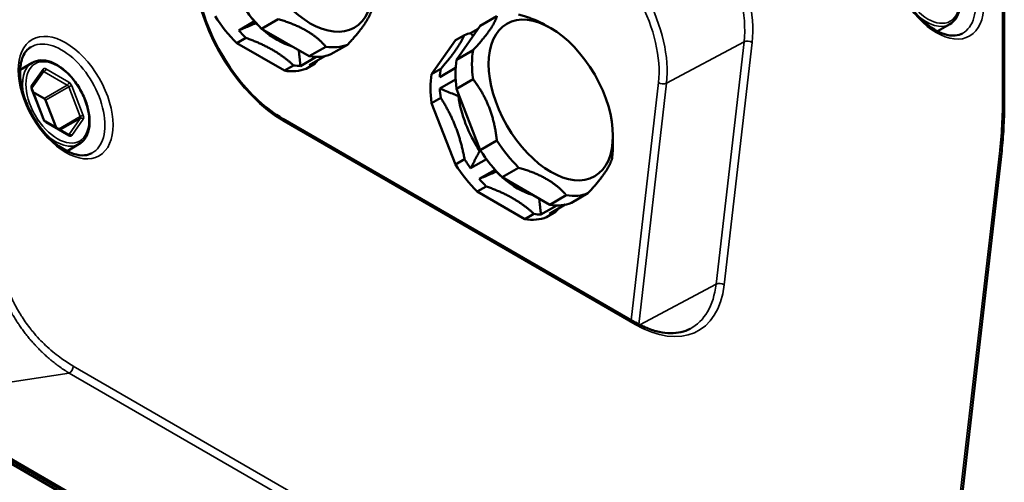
# Paper-space layout 'Sheet_1' of a CAD drawing. Header units: millimetres. Extents: x 0 to 118, y 0 to 118.
# Tile 41 of 206: x 40.72 to 44.02, y 34.48 to 36.03. Entities that reach past the tile are written whole.
import ezdxf

# ---------------------------------------------------------------- set-up
doc = ezdxf.new("R2010")
doc.units = ezdxf.units.MM
doc.layers.add('Visible (ANSI)', color=7, linetype='Continuous', lineweight=50)
doc.layers.add('Visible Narrow (ANSI)', color=7, linetype='Continuous', lineweight=35)

psp = doc.layouts.new('Sheet_1')

# ---------------------------------------------------------------- linework, layer by layer
at = {"layer": 'Visible (ANSI)'}
for p, q in [((44.0233, 36.2438), (44.0233, 35.76524)), ((42.31959, 36.04236), (42.26391, 36.01021)), ((41.50592, 36.02576), (41.45294, 35.99517)), ((41.51027, 36.01944), (41.51128, 36.01975)), ((41.58519, 36.0328), (41.52952, 36.00065)), ((42.26391, 36.01021), (42.18395, 35.89646)), ((42.50032, 36.00271), (42.4864, 36.01074)), ((43.84016, 36.0158), (43.79913, 35.99211)), ((41.52952, 36.00065), (41.68944, 35.90832)), ((42.21093, 35.97963), (42.18039, 35.96199)), ((42.25715, 36.0006), (42.23134, 35.9857)), ((41.47654, 35.97007), (41.446, 35.95244)), ((41.60592, 35.8601), (41.446, 35.95244)), ((41.68944, 35.90832), (41.74512, 35.94047)), ((41.81805, 35.94698), (41.76237, 35.91484)), ((42.18039, 35.96199), (42.10043, 35.84824)), ((41.66005, 35.8756), (41.71303, 35.90618)), ((41.74196, 35.90877), (41.68898, 35.87818)), ((42.18395, 35.89646), (42.23963, 35.9286)), ((40.7596, 35.88675), (40.71857, 35.86306)), ((41.60592, 35.8601), (41.63646, 35.87774)), ((41.70939, 35.88425), (41.67885, 35.86662)), ((40.75812, 35.80244), (40.7966, 35.85717)), ((42.10043, 35.84824), (42.13097, 35.86587)), ((42.12779, 35.83838), (42.18076, 35.86896)), ((42.18076, 35.83039), (42.12779, 35.7998)), ((42.23963, 35.83136), (42.18395, 35.79921)), ((40.79749, 35.69752), (40.75895, 35.79686)), ((40.76252, 35.78765), (40.79894, 35.76662)), ((42.18395, 35.79921), (42.26391, 35.59313)), ((42.19027, 35.77473), (42.19566, 35.76902)), ((40.80376, 35.76063), (40.83933, 35.66894)), ((42.13097, 35.76863), (42.10043, 35.751)), ((42.10043, 35.751), (42.18039, 35.54491)), ((40.88082, 35.64498), (40.80373, 35.68949)), ((42.77942, 35.01784), (41.60061, 35.69843)), ((42.70911, 35.64107), (42.70911, 35.60892)), ((40.91708, 35.61398), (40.87605, 35.59029)), ((42.26391, 35.59313), (42.31959, 35.62527)), ((42.26239, 35.59706), (42.26164, 35.5908)), ((42.18039, 35.54491), (42.21093, 35.56254)), ((42.23134, 35.5329), (42.28432, 35.56349)), ((44.01253, 35.57177), (43.78726, 33.62082)), ((42.31325, 35.5275), (42.26027, 35.49691)), ((42.3176, 35.52118), (42.31861, 35.52149)), ((42.39252, 35.53454), (42.33684, 35.5024)), ((42.33684, 35.5024), (42.49676, 35.41007)), ((42.28387, 35.47181), (42.25333, 35.45418)), ((42.41325, 35.36185), (42.25333, 35.45418)), ((42.49676, 35.41007), (42.55244, 35.44221)), ((42.62537, 35.44873), (42.5697, 35.41658)), ((42.54929, 35.41051), (42.49631, 35.37992)), ((42.41325, 35.36185), (42.44379, 35.37948)), ((42.46738, 35.37734), (42.52036, 35.40793)), ((42.51672, 35.38599), (42.48618, 35.36836)), ((43.34869, 33.01553), (40.32502, 34.76125)), ((40.33542, 34.74526), (43.32895, 33.01694))]:
    psp.add_line(p, q, dxfattribs=at)
for centre in [(41.69299, 36.25987), (42.50032, 35.76162)]:
    psp.add_ellipse(centre, major_axis=(0.14764, -0.25572), ratio=0.5773503, dxfattribs=at)
for centre, major_axis, start_param, end_param in [((41.60948, 36.21165), (0.16732, -0.28981), 4.7952908, 5.153086), ((41.52596, 36.16343), (0.16732, -0.28981), 4.7952908, 5.153086), ((41.60948, 36.21165), (-0.16732, 0.28981), 1.7619487, 1.9032427), ((41.58164, 36.19558), (-0.14234, 0.24654), 1.9937846, 2.0692125), ((41.5565, 36.18107), (-0.16732, 0.28981), 1.9032427, 2.0114933), ((41.58164, 36.19558), (-0.14234, 0.24654), 2.1027961, 2.6095929), ((42.36383, 35.68281), (-0.16732, 0.28981), 6.0920329, 6.2002835), ((41.66515, 36.2438), (0.16732, -0.28981), 5.8424883, 6.2002835), ((41.60948, 36.21165), (0.16732, -0.28981), 5.8424883, 6.2002835), ((41.60948, 36.21165), (0.16732, -0.28981), 5.9507389, 6.0920329), ((42.47248, 35.74554), (-0.16732, 0.28981), 0.6065006, 0.9642958), ((41.5565, 36.18107), (0.16732, -0.28981), 5.8424883, 5.9507389), ((41.5565, 36.18107), (0.16732, -0.28981), 6.0920329, 6.2002835), ((42.4168, 35.7134), (0.16732, -0.28981), 3.7480932, 4.1058884), ((41.52596, 36.16343), (0.16732, -0.28981), 5.8424883, 6.2002835), ((42.33329, 35.66518), (0.16732, -0.28981), 3.7480932, 4.1058884), ((42.36383, 35.68281), (-0.16732, 0.28981), 0.6065006, 0.7147512), ((42.4168, 35.7134), (-0.16732, 0.28981), 0.7147512, 0.8560452), ((42.36383, 35.68281), (-0.16732, 0.28981), 0.8560452, 0.9642958), ((42.38896, 35.69732), (-0.14234, 0.24654), 0.9465871, 1.6714068), ((40.79894, 35.76019), (0.00394, -0.00682), 1.3089969, 2.3561945), ((42.47248, 35.74554), (-0.16732, 0.28981), 1.6536981, 2.0114933), ((42.47248, 35.74554), (0.16732, -0.28981), 0.6065006, 0.7853982), ((42.4168, 35.7134), (0.16732, -0.28981), 4.7952908, 5.153086), ((42.33329, 35.66518), (0.16732, -0.28981), 4.7952908, 5.153086), ((42.36383, 35.68281), (-0.16732, 0.28981), 1.6536981, 1.7619487), ((42.4168, 35.7134), (-0.16732, 0.28981), 1.7619487, 1.9032427), ((42.38896, 35.69732), (-0.14234, 0.24654), 1.9937846, 2.0692125), ((42.36383, 35.68281), (-0.16732, 0.28981), 1.9032427, 2.0114933), ((42.38896, 35.69732), (-0.14234, 0.24654), 2.1027961, 2.6095929), ((42.47248, 35.74554), (0.16732, -0.28981), 5.8424883, 6.2002835), ((42.4168, 35.7134), (0.16732, -0.28981), 5.8424883, 6.2002835), ((42.4168, 35.7134), (0.16732, -0.28981), 5.9507389, 6.0920329), ((42.36383, 35.68281), (0.16732, -0.28981), 5.8424883, 5.9507389), ((42.36383, 35.68281), (0.16732, -0.28981), 6.0920329, 6.2002835), ((42.33329, 35.66518), (0.16732, -0.28981), 5.8424883, 6.2002835)]:
    psp.add_ellipse(centre, major_axis=major_axis, ratio=0.5773503, start_param=start_param, end_param=end_param, dxfattribs=at)
for points, knots in [([(43.67717, 36.34075), (43.66625, 36.33413), (43.65724, 36.3236), (43.64574, 36.29638), (43.64246, 36.28144), (43.64082, 36.24817), (43.64223, 36.23006), (43.64965, 36.192), (43.65568, 36.17205), (43.67192, 36.13238), (43.68216, 36.11267), (43.70577, 36.07569), (43.71915, 36.05842), (43.74751, 36.02823), (43.76248, 36.01529), (43.79217, 35.99499), (43.80688, 35.98758), (43.83442, 35.97854), (43.84717, 35.97694), (43.86743, 35.97861), (43.87548, 35.98102), (43.8826, 35.98493)], [2.3685374, 2.3685374, 2.3685374, 2.3685374, 2.7678049, 2.7678049, 3.086148, 3.086148, 3.3899911, 3.3899911, 3.6958537, 3.6958537, 4.0041993, 4.0041993, 4.3130863, 4.3130863, 4.6203695, 4.6203695, 4.9247332, 4.9247332, 5.2313282, 5.2313282, 5.4854442, 5.4854442, 5.4854442, 5.4854442]), ([(43.68268, 36.28857), (43.6911, 36.29343), (43.70074, 36.29611), (43.7217, 36.29703), (43.73308, 36.29506), (43.75672, 36.28654), (43.76901, 36.27973), (43.79291, 36.26203), (43.80451, 36.25111), (43.82582, 36.22634), (43.83553, 36.21252), (43.85214, 36.18334), (43.85904, 36.168), (43.86938, 36.13724), (43.8728, 36.12184), (43.87573, 36.0924), (43.87523, 36.07838), (43.87013, 36.05323), (43.86554, 36.04207), (43.85382, 36.02585), (43.84747, 36.02002), (43.84016, 36.0158)], [3.9269908, 3.9269908, 3.9269908, 3.9269908, 4.2186263, 4.2186263, 4.5267838, 4.5267838, 4.8528146, 4.8528146, 5.1811993, 5.1811993, 5.5081892, 5.5081892, 5.8345746, 5.8345746, 6.1616407, 6.1616407, 6.490079, 6.490079, 6.8155113, 6.8155113, 7.0685835, 7.0685835, 7.0685835, 7.0685835]), ([(41.60061, 35.69843), (41.57295, 35.7144), (41.545, 35.7352), (41.49116, 35.78479), (41.46527, 35.81356), (41.41794, 35.87659), (41.39649, 35.91084), (41.3599, 35.98183), (41.34477, 36.01855), (41.32211, 36.09125), (41.31458, 36.1272), (41.31112, 36.16115)], [1.5707963, 1.5707963, 1.5707963, 1.5707963, 1.8600846, 1.8600846, 2.1493729, 2.1493729, 2.4386611, 2.4386611, 2.7279494, 2.7279494, 3.0172377, 3.0172377, 3.0172377, 3.0172377]), ([(40.75409, 35.93893), (40.74317, 35.93231), (40.73416, 35.92178), (40.72266, 35.89456), (40.71939, 35.87962), (40.71774, 35.84635), (40.71915, 35.82824), (40.72657, 35.79019), (40.7326, 35.77023), (40.74884, 35.73056), (40.75908, 35.71085), (40.78269, 35.67387), (40.79607, 35.6566), (40.82443, 35.62641), (40.8394, 35.61347), (40.86909, 35.59317), (40.8838, 35.58576), (40.91134, 35.57672), (40.92409, 35.57512), (40.94435, 35.57679), (40.9524, 35.5792), (40.95952, 35.58312)], [2.3685374, 2.3685374, 2.3685374, 2.3685374, 2.7678049, 2.7678049, 3.086148, 3.086148, 3.3899911, 3.3899911, 3.6958537, 3.6958537, 4.0041993, 4.0041993, 4.3130863, 4.3130863, 4.6203695, 4.6203695, 4.9247332, 4.9247332, 5.2313282, 5.2313282, 5.4854442, 5.4854442, 5.4854442, 5.4854442]), ([(40.7596, 35.88675), (40.76802, 35.89161), (40.77766, 35.89429), (40.79863, 35.89522), (40.81, 35.89324), (40.83364, 35.88472), (40.84593, 35.87791), (40.86983, 35.86021), (40.88143, 35.84929), (40.90274, 35.82452), (40.91245, 35.8107), (40.92906, 35.78152), (40.93596, 35.76618), (40.9463, 35.73542), (40.94972, 35.72002), (40.95265, 35.69058), (40.95215, 35.67656), (40.94705, 35.65142), (40.94247, 35.64025), (40.93074, 35.62404), (40.92439, 35.6182), (40.91708, 35.61398)], [3.9269908, 3.9269908, 3.9269908, 3.9269908, 4.2186263, 4.2186263, 4.5267838, 4.5267838, 4.8528146, 4.8528146, 5.1811993, 5.1811993, 5.5081892, 5.5081892, 5.8345746, 5.8345746, 6.1616407, 6.1616407, 6.490079, 6.490079, 6.8155113, 6.8155113, 7.0685835, 7.0685835, 7.0685835, 7.0685835]), ([(40.75895, 35.79686), (40.75868, 35.79755), (40.75847, 35.79823), (40.75816, 35.7995), (40.75807, 35.80009), (40.75798, 35.80111), (40.75799, 35.80154), (40.75805, 35.80216), (40.7581, 35.80236), (40.75813, 35.80247), (40.75814, 35.80249), (40.75814, 35.80249)], [2.61799388, 2.61799388, 2.61799388, 2.61799388, 2.82743339, 2.82743339, 3.0368729, 3.0368729, 3.24631241, 3.24631241, 3.44688902, 3.44688902, 3.52208117, 3.52208117, 3.52208117, 3.52208117]), ([(44.01253, 35.57177), (44.01397, 35.5842), (44.01526, 35.59673), (44.01756, 35.62198), (44.01856, 35.63471), (44.02029, 35.66034), (44.021, 35.67325), (44.02215, 35.69924), (44.02258, 35.71232), (44.02316, 35.73866), (44.0233, 35.75191), (44.0233, 35.76524)], [6.15883031, 6.15883031, 6.15883031, 6.15883031, 6.18370131, 6.18370131, 6.20857231, 6.20857231, 6.23344331, 6.23344331, 6.25831431, 6.25831431, 6.28318531, 6.28318531, 6.28318531, 6.28318531]), ([(40.80373, 35.68949), (40.80337, 35.6897), (40.80295, 35.68999), (40.80205, 35.69073), (40.80157, 35.69118), (40.80062, 35.69221), (40.80014, 35.6928), (40.79926, 35.69405), (40.79884, 35.69472), (40.7981, 35.69609), (40.79777, 35.6968), (40.7975, 35.6975), (40.7975, 35.69751), (40.79749, 35.69752)], [1.5707963, 1.5707963, 1.5707963, 1.5707963, 1.77752, 1.77752, 1.9869595, 1.9869595, 2.196399, 2.196399, 2.4058385, 2.4058385, 2.615278, 2.615278, 2.6179939, 2.6179939, 2.6179939, 2.6179939]), ([(40.88192, 35.64452), (40.88192, 35.64452), (40.88191, 35.64452), (40.88183, 35.64454), (40.8817, 35.64457), (40.88133, 35.64471), (40.8811, 35.64483), (40.88082, 35.64498)], [1.19030781, 1.19030781, 1.19030781, 1.19030781, 1.25663706, 1.25663706, 1.41371669, 1.41371669, 1.57079633, 1.57079633, 1.57079633, 1.57079633]), ([(42.96838, 34.99419), (42.95883, 34.98921), (42.94857, 34.98546), (42.92665, 34.98048), (42.91499, 34.97926), (42.8904, 34.97951), (42.87747, 34.98099), (42.85066, 34.98675), (42.83677, 34.99103), (42.80843, 35.00237), (42.79397, 35.00944), (42.77942, 35.01784)], [0.81009339, 0.81009339, 0.81009339, 0.81009339, 0.96223397, 0.96223397, 1.11437456, 1.11437456, 1.26651515, 1.26651515, 1.41865574, 1.41865574, 1.57079633, 1.57079633, 1.57079633, 1.57079633])]:
    psp.add_open_spline(points, degree=3, knots=knots, dxfattribs=at)
for points, weights in [([(41.89801, 36.06074), (41.88505, 36.01946), (41.81805, 35.94698)], [1.18181818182, 1.25568181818, 1.18181818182]), ([(42.23963, 35.9286), (42.30663, 36.00108), (42.31959, 36.04236)], [1.18181818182, 1.25568181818, 1.18181818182]), ([(42.39252, 36.04887), (42.44763, 36.03313), (42.4864, 36.01074)], [1.18181818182, 1.21875, 1.21875]), ([(41.74512, 35.94047), (41.69217, 36.00223), (41.58519, 36.0328)], [1.18181818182, 1.25568181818, 1.18181818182]), ([(42.13097, 35.86587), (42.19018, 35.93385), (42.21093, 35.97963)], [1.17861380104, 1.25227716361, 1.17861380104]), ([(41.63646, 35.87774), (41.57573, 35.935), (41.47654, 35.97007)], [1.17861380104, 1.25227716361, 1.17861380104]), ([(41.65404, 35.92876), (41.65707, 35.90415), (41.66005, 35.8756)], [1.22339631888, 1.17111486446, 1.11405821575]), ([(41.71915, 35.89559), (41.71444, 35.89005), (41.70939, 35.88425)], [1.18953670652, 1.18455432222, 1.17861380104]), ([(42.31959, 35.62527), (42.30663, 35.74392), (42.23963, 35.83136)], [1.18181818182, 1.25568181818, 1.18181818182]), ([(42.21093, 35.56254), (42.19018, 35.67668), (42.13097, 35.76863)], [1.17861380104, 1.25227716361, 1.17861380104]), ([(42.26164, 35.5908), (42.24803, 35.56437), (42.23134, 35.5329)], [1.24197224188, 1.18133475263, 1.11405821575]), ([(42.70533, 35.56248), (42.69237, 35.5212), (42.62537, 35.44873)], [1.18181818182, 1.25568181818, 1.18181818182]), ([(42.55244, 35.44221), (42.4995, 35.50398), (42.39252, 35.53454)], [1.18181818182, 1.25568181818, 1.18181818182]), ([(42.44379, 35.37948), (42.38305, 35.43675), (42.28387, 35.47181)], [1.17861380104, 1.25227716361, 1.17861380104]), ([(42.46136, 35.43051), (42.46439, 35.4059), (42.46738, 35.37734)], [1.22339631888, 1.17111486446, 1.11405821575]), ([(42.52648, 35.39734), (42.52177, 35.39179), (42.51672, 35.38599)], [1.18953670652, 1.18455432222, 1.17861380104])]:
    psp.add_rational_spline(points, weights, degree=2, dxfattribs=at)
for points in [[(41.45294, 35.99517), (41.45961, 35.998), (41.47276, 36.00358), (41.49181, 36.01165), (41.50418, 36.01687), (41.51027, 36.01944)], [(42.23134, 35.9857), (42.23424, 35.98246), (42.2371, 35.97925), (42.23991, 35.97606)], [(42.12779, 35.7998), (42.13505, 35.79695), (42.14937, 35.7913), (42.17013, 35.78298), (42.18363, 35.77747), (42.19027, 35.77473)], [(42.26027, 35.49691), (42.26694, 35.49975), (42.28008, 35.50533), (42.29913, 35.51339), (42.31151, 35.51862), (42.3176, 35.52118)]]:
    psp.add_open_spline(points, degree=3, dxfattribs=at)
at = {"layer": 'Visible Narrow (ANSI)'}
for p, q in [((44.01754, 35.77328), (44.01754, 36.25183)), ((43.14944, 35.95697), (42.88921, 35.81805)), ((43.05549, 35.14329), (43.14944, 35.95697)), ((43.08273, 35.14108), (43.17668, 35.95477)), ((40.79572, 35.86492), (40.75718, 35.81008)), ((40.7998, 35.85613), (40.79318, 35.85231)), ((40.87688, 35.81163), (40.7998, 35.85613)), ((40.80536, 35.86578), (40.88245, 35.82127)), ((40.79894, 35.76662), (40.87688, 35.81163)), ((40.88171, 35.80563), (40.80376, 35.76063)), ((40.92025, 35.70629), (40.88171, 35.80563)), ((40.93064, 35.70993), (40.8921, 35.80927)), ((42.86197, 35.82025), (42.76995, 35.02331)), ((42.88921, 35.81805), (42.79578, 35.00894)), ((40.75718, 35.79722), (40.79572, 35.69788)), ((40.84744, 35.66425), (40.92025, 35.70629)), ((40.88245, 35.64138), (40.80536, 35.68589)), ((40.92025, 35.69986), (40.85301, 35.66104)), ((40.88171, 35.64503), (40.92025, 35.69986)), ((40.8921, 35.64224), (40.93064, 35.69708)), ((42.7835, 35.00883), (41.60468, 35.68942)), ((40.88125, 35.64476), (40.88171, 35.64503)), ((44.0069, 35.58206), (43.78162, 33.63111)), ((42.79992, 35.00685), (43.05549, 35.14329)), ((40.89714, 34.86896), (43.50818, 33.36147)), ((40.33535, 34.76251), (40.8837, 34.84514)), ((43.49475, 33.33765), (40.8837, 34.84514)), ((40.33535, 34.76251), (43.35902, 33.0168))]:
    psp.add_line(p, q, dxfattribs=at)
for centre, major_axis, ratio, start_param, end_param in [((42.87746, 36.17071), (-0.21323, 0.36932), 0.5773503, 3.8026358, 5.4977871), ((42.86402, 36.16296), (-0.20339, 0.35229), 0.5773503, 3.8026358, 5.4977871), ((42.6125, 36.01774), (0.19718, -0.34153), 0.5773503, 0.6610432, 2.3561945), ((43.78115, 36.16357), (0.10272, -0.17792), 0.5773503, 6.2708424, 9.4371209), ((42.59907, 36.00998), (0.18735, -0.32449), 0.5773503, 0.6610432, 2.3561945), ((41.60468, 36.03762), (0.21323, -0.36932), 0.5773503, 4.0513458, 5.4977871), ((43.76142, 36.15218), (0.07874, -0.13638), 0.5773503, 5.2097093, 6.2831853), ((40.85807, 35.76176), (0.10272, -0.17792), 0.5773503, 6.2708424, 9.4371209), ((43.16276, 35.94673), (-0.01956, 0.00226), 0.6445034, 3.9973987, 5.5332885), ((40.83834, 35.75036), (-0.07874, 0.13638), 0.5773503, 0, 1.0734761), ((40.80536, 35.85292), (-0.00787, 0.01364), 0.5773503, 5.4977871, 6.5449847), ((40.79015, 35.8617), (0.00644, -0.00453), 0.7886751, 0, 1.2199169), ((40.7998, 35.8497), (-0.00394, 0.00682), 0.5773503, 5.4977871, 6.1827791), ((40.7998, 35.86256), (-0.00394, -0.00682), 0.5773503, 0.7853982, 2.3561945), ((40.76682, 35.79809), (-0.00787, 0.01364), 0.5773503, 0.2617994, 1.3089969), ((40.75161, 35.80687), (0.00644, -0.00453), 0.7886751, 0.0213241, 1.2199169), ((40.87688, 35.81806), (0.00394, 0.00682), 0.5773503, 3.9269908, 5.4977871), ((40.87688, 35.8052), (-0.00394, 0.00682), 0.5773503, 4.4505896, 5.4977871), ((40.88653, 35.80606), (-0.00734, -0.00285), 0.2113249, 3.773507, 5.3443033), ((40.88245, 35.80841), (-0.00787, 0.01364), 0.5773503, 4.4505896, 5.4977871), ((42.87589, 35.82829), (-0.01956, 0.00226), 0.6445034, 0.8558061, 2.3916958), ((40.75161, 35.79401), (0.00734, 0.00285), 0.2113249, 0, 0.6319143), ((42.63951, 36.56888), (0.97441, -1.68773), 0.5773503, 0.6610432, 0.7853982), ((44.00362, 35.76524), (0.01969, 0), 0.5773503, 0, 0.7853982), ((40.92507, 35.70672), (0.00734, 0.00285), 0.2113249, 0.6319143, 2.2027106), ((40.91543, 35.70586), (0.00394, -0.00682), 0.5773503, 0.2617994, 1.3089969), ((40.921, 35.70907), (0.00787, -0.01364), 0.5773503, 0.2617994, 1.3089969), ((40.79015, 35.69467), (0.00734, 0.00285), 0.2113249, 0, 0.6319143), ((40.80536, 35.69874), (0.00787, -0.01364), 0.5773503, 4.4505896, 5.4977871), ((40.7998, 35.68267), (0.00394, 0.00682), 0.5773503, 5.4977871, 6.2831853), ((40.92507, 35.69386), (-0.00644, 0.00453), 0.7886751, 4.3615096, 5.9323059), ((41.59076, 35.68138), (0.00984, 0.01705), 0.5773503, 5.4977871, 6.2831853), ((40.83834, 35.75036), (0.07874, -0.13638), 0.5773503, 5.2097093, 6.2831853), ((40.87688, 35.63817), (0.00394, 0.00682), 0.5773503, 5.4977871, 6.2831853), ((40.87688, 35.65102), (0.00394, -0.00682), 0.5773503, 0.1679057, 0.2617994), ((40.88653, 35.63903), (-0.00644, 0.00453), 0.7886751, 4.3615096, 5.9323059), ((40.88245, 35.65424), (0.00787, -0.01364), 0.5773503, 5.4977871, 6.5449847), ((43.99298, 35.57402), (0.01956, -0.00226), 0.6445034, 0, 0.8558061), ((43.06881, 35.13305), (0.01956, -0.00226), 0.6445034, 0.8558061, 2.3916958), ((42.7835, 35.35703), (0.21323, -0.36932), 0.5773503, 5.4977871, 6.9442285), ((42.77007, 35.34927), (0.20339, -0.35229), 0.5773503, 6.2584901, 6.9442285), ((42.76958, 35.00079), (0.00984, 0.01705), 0.5773503, 5.4977871, 6.2831853), ((40.88322, 34.86092), (-0.00984, -0.01705), 0.5773503, 0.8203046, 2.3561945)]:
    psp.add_ellipse(centre, major_axis=major_axis, ratio=ratio, start_param=start_param, end_param=end_param, dxfattribs=at)
for centre, major_axis in [((43.79483, 36.17147), (0.11256, -0.19497)), ((43.76699, 36.1554), (0.0748, -0.12956)), ((40.87175, 35.76965), (0.11256, -0.19497)), ((40.84391, 35.75358), (0.0748, -0.12956))]:
    psp.add_ellipse(centre, major_axis=major_axis, ratio=0.5773503, dxfattribs=at)
for points, knots in [([(40.8837, 34.84514), (40.87831, 34.84841), (40.87303, 34.85175), (40.86671, 34.85591), (40.86557, 34.85666), (40.85895, 34.8611), (40.85359, 34.86485), (40.84662, 34.86991), (40.84493, 34.87116), (40.8384, 34.87602), (40.83367, 34.87968), (40.82595, 34.88586), (40.82291, 34.88835), (40.81867, 34.8919), (40.81743, 34.89295), (40.81181, 34.89774), (40.80751, 34.90153), (40.80028, 34.9081), (40.79731, 34.91087), (40.79188, 34.91602), (40.78942, 34.9184), (40.7829, 34.92484), (40.77889, 34.92892), (40.77217, 34.93597), (40.76942, 34.93891), (40.76458, 34.94421), (40.76246, 34.94656), (40.75666, 34.95313), (40.75301, 34.95738), (40.74585, 34.96597), (40.74232, 34.97032), (40.73827, 34.97547), (40.73768, 34.97623), (40.73673, 34.97744), (40.73639, 34.97789), (40.7327, 34.98266), (40.72941, 34.98702), (40.72295, 34.99586), (40.71978, 35.00033), (40.7157, 35.00624), (40.71474, 35.00764), (40.71115, 35.01294), (40.70856, 35.01686), (40.70299, 35.0255), (40.70003, 35.03023), (40.69589, 35.03705), (40.69467, 35.03909), (40.6906, 35.04598), (40.68781, 35.05086), (40.68246, 35.06049), (40.67991, 35.06524), (40.67659, 35.0716), (40.67578, 35.07318), (40.67243, 35.07973), (40.66996, 35.08474), (40.66513, 35.09485), (40.66279, 35.09995), (40.65976, 35.10675), (40.65904, 35.1084), (40.65711, 35.11284), (40.65591, 35.11565), (40.65249, 35.12386), (40.6503, 35.12932), (40.6466, 35.13894), (40.64506, 35.14308), (40.64163, 35.1526), (40.63977, 35.158), (40.63775, 35.16414), (40.63753, 35.1648), (40.63544, 35.17121), (40.63364, 35.17703), (40.63154, 35.18417), (40.63117, 35.18543), (40.62913, 35.19256), (40.62751, 35.19851), (40.62494, 35.20861), (40.62394, 35.21272), (40.62206, 35.22075), (40.62119, 35.22467), (40.619, 35.23498), (40.61773, 35.24141), (40.61545, 35.25411), (40.61442, 35.26038), (40.61317, 35.26888), (40.61286, 35.27105), (40.61256, 35.27322)], [0.00000003, 0.00000003, 0.00000003, 0.00000003, 0.03359921, 0.03359921, 0.04100203, 0.04100203, 0.07692308, 0.07692308, 0.0886348, 0.0886348, 0.12222419, 0.12222419, 0.14456726, 0.14456726, 0.15384615, 0.15384615, 0.1869348, 0.1869348, 0.21063424, 0.21063424, 0.23076923, 0.23076923, 0.26468267, 0.26468267, 0.28872424, 0.28872424, 0.30769231, 0.30769231, 0.34140997, 0.34140997, 0.37531762, 0.37531762, 0.38118688, 0.38118688, 0.38461538, 0.38461538, 0.41782032, 0.41782032, 0.45122589, 0.45122589, 0.46153846, 0.46153846, 0.49015026, 0.49015026, 0.5240341, 0.5240341, 0.53846154, 0.53846154, 0.57241921, 0.57241921, 0.60477515, 0.60477515, 0.61538462, 0.61538462, 0.64865623, 0.64865623, 0.68175353, 0.68175353, 0.69230769, 0.69230769, 0.71009032, 0.71009032, 0.74402409, 0.74402409, 0.76923077, 0.76923077, 0.80141042, 0.80141042, 0.80534007, 0.80534007, 0.83900658, 0.83900658, 0.84615385, 0.84615385, 0.87949836, 0.87949836, 0.90196733, 0.90196733, 0.92307692, 0.92307692, 0.95691994, 0.95691994, 0.98906697, 0.98906697, 1, 1, 1, 1]), ([(40.89714, 34.86896), (40.89081, 34.87261), (40.88448, 34.87646), (40.87816, 34.8805), (40.87121, 34.88494), (40.86426, 34.88963), (40.85735, 34.89456), (40.8497, 34.90002), (40.84209, 34.90578), (40.83455, 34.91185), (40.82618, 34.91859), (40.81789, 34.9257), (40.80972, 34.9332), (40.80789, 34.93488), (40.80607, 34.93658), (40.80425, 34.9383), (40.79706, 34.94511), (40.78996, 34.95223), (40.783, 34.95964), (40.77554, 34.96759), (40.76823, 34.97588), (40.76114, 34.98449), (40.75894, 34.98715), (40.75677, 34.98984), (40.75461, 34.99257), (40.74424, 35.00567), (40.73437, 35.01945), (40.72514, 35.03375), (40.72432, 35.03502), (40.72351, 35.03629), (40.7227, 35.03757), (40.71394, 35.05139), (40.7058, 35.06566), (40.69834, 35.08021), (40.69573, 35.0853), (40.69321, 35.09043), (40.69077, 35.09558), (40.68597, 35.10571), (40.6815, 35.11594), (40.67737, 35.12622), (40.6734, 35.1361), (40.66975, 35.14601), (40.6664, 35.15593), (40.66468, 35.161), (40.66305, 35.16608), (40.66149, 35.17115), (40.65675, 35.18661), (40.65274, 35.20203), (40.64941, 35.2173), (40.64917, 35.2184), (40.64893, 35.21951), (40.64869, 35.22062), (40.64514, 35.23735), (40.6424, 35.2539), (40.64038, 35.27016), (40.64017, 35.27188), (40.63997, 35.27359), (40.63977, 35.2753)], [0.00000004, 0.00000004, 0.00000004, 0.00000004, 0.05025338, 0.05025338, 0.05025338, 0.105606, 0.105606, 0.105606, 0.16684946, 0.16684946, 0.16684946, 0.23478844, 0.23478844, 0.23478844, 0.25, 0.25, 0.25, 0.3102989, 0.3102989, 0.3102989, 0.375, 0.375, 0.375, 0.39501483, 0.39501483, 0.39501483, 0.49142919, 0.49142919, 0.49142919, 0.5, 0.5, 0.5, 0.59260522, 0.59260522, 0.59260522, 0.625, 0.625, 0.625, 0.68873563, 0.68873563, 0.68873563, 0.75, 0.75, 0.75, 0.78136104, 0.78136104, 0.78136104, 0.87699411, 0.87699411, 0.87699411, 0.88393371, 0.88393371, 0.88393371, 0.98892583, 0.98892583, 0.98892583, 1, 1, 1, 1])]:
    psp.add_open_spline(points, degree=3, knots=knots, dxfattribs=at)

doc.saveas('drawing.dxf')
